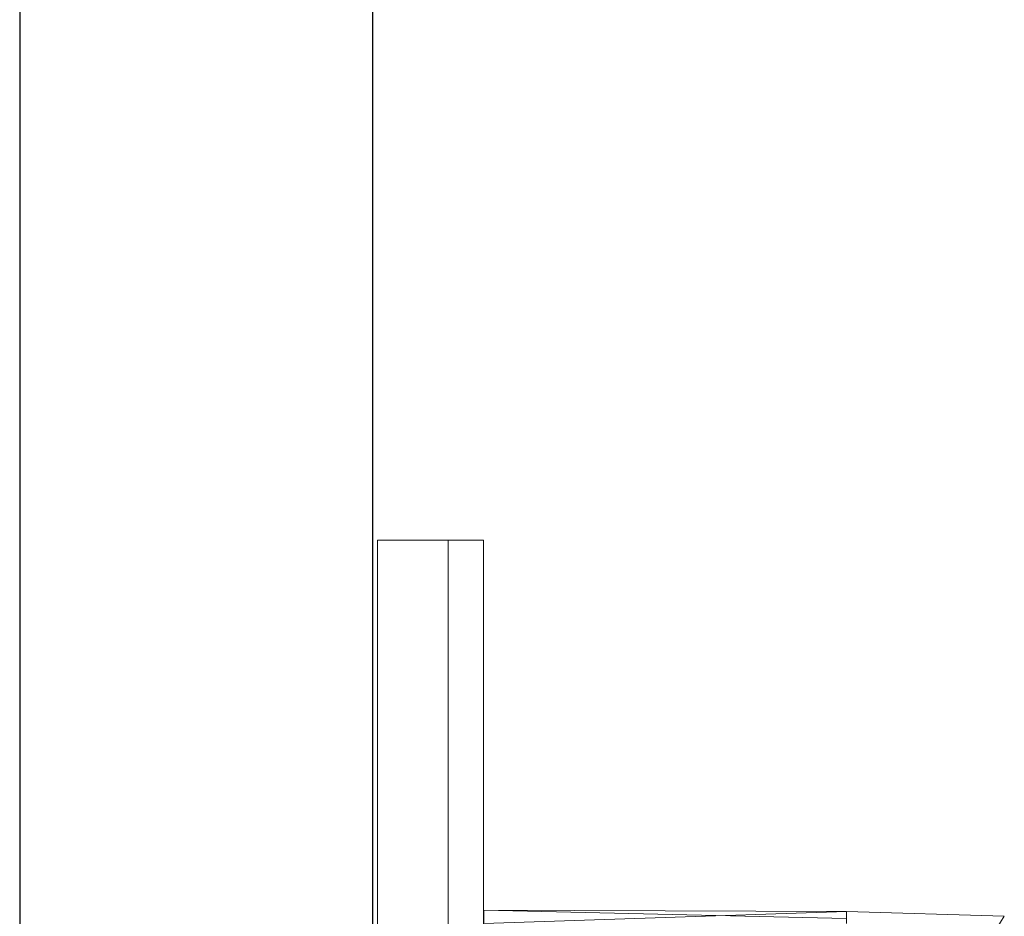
# Model space of a CAD drawing. Header units: metres. Extents: x 397.7 to 427.5, y 12.7 to 28.4.
# Tile 28 of 124: x 404.337 to 404.616, y 26.717 to 26.971. Entities that reach past the tile are written whole.
import ezdxf

# ---------------------------------------------------------------- set-up
doc = ezdxf.new("R2010")
doc.units = ezdxf.units.M
for name, color, linetype, lineweight in [('02_MOBILIARIO', 7, 'Continuous', 18), ('A-DETL-____-MBND', 7, 'Continuous', 18), ('A-GENM-____-OTLN', 7, 'Continuous', 18), ('A-WALL-____-MCUT', 7, 'Continuous', 25), ('A-WALL-____-OTLN', 7, 'Continuous', 25)]:
    doc.layers.add(name, color=color, linetype=linetype, lineweight=lineweight)

# ---------------------------------------------------------------- blocks, each defined once
blk = doc.blocks.new('Family - Rentamans P2-152946-05_PCI_P2')
at = {"layer": 'A-DETL-____-MBND', "color": 253, "true_color": 0xaaaaaa}
for p, q in [((0, 0.36146), (0, 0.36526)), ((0, 0.36526), (0, 0.36308)), ((0.10273, 0.3648), (0, 0.36526)), ((0.10273, 0.36283), (0, 0.36526)), ((0.10273, 0.3648), (0, 0.36146)), ((0.14736, 0.36347), (0.10273, 0.3648)), ((0.10273, 0.36283), (0.10273, 0.3648)), ((0.10273, 0.36479), (0.10273, 0.36141)), ((0.14525, 0.36016), (0.14736, 0.36347))]:
    blk.add_line(p, q, dxfattribs=at)
blk = doc.blocks.new('Family - LONDR55-XX_ZZ-ARQ-CAA-M3D-Londres55-152769-05_PCI_P2')
at = {"layer": 'A-GENM-____-OTLN', "color": 253, "true_color": 0xaaaaaa}
for p, q in [((0.6, 0.03), (0, 0.03)), ((0, 0.03), (0, 0.01)), ((0, 0.03), (0, 0.01)), ((0.6, 0.03), (0, 0.03)), ((0.6, 0.01), (0.6, 0.03)), ((0.6, 0.01), (0.6, 0.03)), ((0.6, 0.01), (0, 0.01)), ((0, 0.01), (0, 0)), ((0, 0), (0, 0.01)), ((0, 0.01), (0.6, 0.01)), ((0, 0.01), (0.6, 0.01)), ((0, 0.01), (0.6, 0.01)), ((0.6, 0), (0.6, 0.01)), ((0.6, 0.01), (0.6, 0)), ((0, 0), (0.6, 0)), ((0.6, 0), (0, 0))]:
    blk.add_line(p, q, dxfattribs=at)
blk = doc.blocks.new('Family - Mirall P2-152966-05_PCI_P2')
blk.add_blockref('Family - LONDR55-XX_ZZ-ARQ-CAA-M3D-Londres55-152769-05_PCI_P2', (0, 0))
blk = doc.blocks.new('Family - Evans P2-153146-05_PCI_P2')
at = {"layer": 'A-WALL-____-MCUT', "color": 253, "true_color": 0xaaaaaa}
for p, q in [((4.54879, 0.1), (0, 0.1)), ((0, 0), (4.54879, 0))]:
    blk.add_line(p, q, dxfattribs=at)
at = {"layer": 'A-WALL-____-OTLN', "color": 253, "true_color": 0xaaaaaa}
for p, q in [((4.54879, 0.1), (0, 0.1)), ((0, 0), (4.54879, 0))]:
    blk.add_line(p, q, dxfattribs=at)
at = {"layer": 'A-WALL-____-OTLN', "color": 253, "lineweight": 18, "true_color": 0xaaaaaa}
blk.add_line((0, 0), (4.54879, 0), dxfattribs=at)
blk = doc.blocks.new('LONDR55-XX_ZZ-ARQ-CAA-M3D-Londres55_ifc-1-05_PCI_P2')
at = {"layer": '02_MOBILIARIO', "color": 253, "lineweight": 18, "true_color": 0xaaaaaa}
blk.add_blockref('Family - Rentamans P2-152946-05_PCI_P2', (404.46838, 26.35391), dxfattribs=at)
at = {"layer": 'A-GENM-____-OTLN', "color": 253, "lineweight": 18, "true_color": 0xaaaaaa, "rotation": 90}
blk.add_blockref('Family - Mirall P2-152966-05_PCI_P2', (404.46831, 26.22386), dxfattribs=at)
at = {"layer": 'A-WALL-____-OTLN', "color": 253, "lineweight": 18, "true_color": 0xaaaaaa, "rotation": 90}
blk.add_blockref('Family - Evans P2-153146-05_PCI_P2', (404.43698, 23.51946), dxfattribs=at)

msp = doc.modelspace()

# ---------------------------------------------------------------- block references
at = {"lineweight": 5}
msp.add_blockref('LONDR55-XX_ZZ-ARQ-CAA-M3D-Londres55_ifc-1-05_PCI_P2', (0, 0), dxfattribs=at)

doc.saveas('drawing.dxf')
